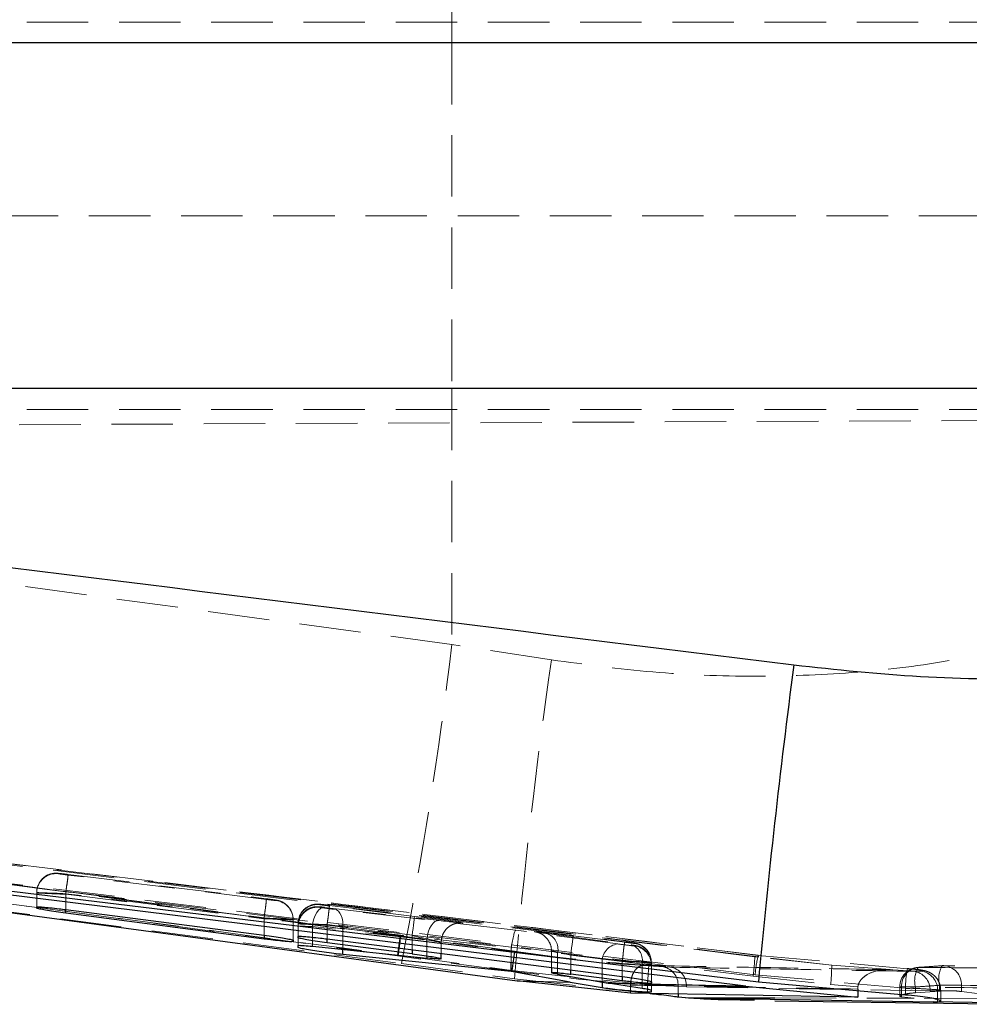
# Model space of a CAD drawing. Header units: millimetres. Extents: x 34 to 407, y 41 to 288.
# Tile 6 of 20: x 220 to 239, y 111 to 132. Entities that reach past the tile are written whole.
import ezdxf

# ---------------------------------------------------------------- set-up
doc = ezdxf.new("R2010")
doc.units = ezdxf.units.MM
doc.linetypes.add('HIDDEN', pattern=[1.905, 1.27, -0.635])

msp = doc.modelspace()

# ---------------------------------------------------------------- linework, layer by layer
at = {"color": 7, "linetype": 'HIDDEN', "lineweight": 18}
for p, q in [((228.4828, 131.3111), (228.4828, 136.5951)), ((240.0224, 131.7411), (190.0224, 131.7411)), ((193.583, 131.3111), (228.4828, 131.3111)), ((228.4828, 131.3111), (228.4828, 124.1711)), ((228.4828, 131.3111), (240.3967, 131.3111)), ((188.5986, 127.7411), (242.3947, 127.7411)), ((193.583, 124.1711), (228.4828, 124.1711)), ((228.4828, 124.1711), (228.4828, 118.8872)), ((228.4828, 124.1711), (240.3967, 124.1711)), ((240.0224, 123.7411), (190.0224, 123.7411)), ((189.066, 123.2921), (260.2584, 123.6028)), ((189.066, 123.2921), (243.0746, 123.5278)), ((228.4828, 118.8872), (193.6831, 123.6035)), ((230.5388, 118.5685), (228.4828, 118.8872)), ((234.7393, 112.437), (197.4155, 117.0363)), ((209.7013, 115.5436), (222.5563, 113.9685)), ((220.3544, 114.152), (220.3544, 114.1594)), ((220.5544, 114.1373), (224.6522, 113.633)), ((224.6522, 113.6207), (220.5544, 114.1249)), ((227.3569, 112.4552), (215.5078, 114.0425)), ((216.6168, 113.7217), (227.4415, 112.2955)), ((219.9055, 113.4657), (219.9055, 113.7624)), ((219.9055, 113.7624), (219.9055, 113.7551)), ((219.9055, 113.7551), (219.9055, 113.4426)), ((220.5055, 113.7403), (220.5055, 113.4119)), ((224.6033, 113.236), (220.5055, 113.7403)), ((220.5055, 113.7279), (224.6033, 113.2237)), ((220.5055, 113.4119), (220.5055, 113.7279)), ((224.8522, 113.6059), (224.8522, 113.5986)), ((225.7543, 113.4573), (225.7544, 113.4681)), ((225.7544, 113.5138), (225.7544, 113.5211)), ((225.9544, 113.499), (232.0522, 112.7487)), ((227.7104, 113.2706), (225.9544, 113.4867)), ((225.8529, 113.4581), (228.2175, 113.1847)), ((229.8066, 112.987), (226.0627, 113.4172)), ((224.6033, 112.8825), (224.6033, 113.236)), ((224.6033, 113.2237), (224.6033, 112.8825)), ((225.2033, 113.2089), (225.2033, 112.7784)), ((225.2033, 113.2016), (225.2033, 113.2089)), ((225.2033, 112.7524), (225.2033, 113.2016)), ((225.3056, 113.1241), (225.3055, 113.1168)), ((225.3055, 113.1168), (225.3055, 112.8314)), ((225.3055, 112.6689), (225.3055, 113.0711)), ((225.3055, 113.0603), (225.3055, 112.6293)), ((225.3056, 112.8566), (225.3056, 113.1241)), ((227.9658, 112.7877), (225.6013, 113.0611)), ((225.6013, 113.0611), (225.6013, 112.6538)), ((225.9055, 113.0897), (227.6616, 112.8736)), ((225.9055, 112.8061), (225.9055, 113.0897)), ((225.9056, 113.1021), (225.9056, 112.8061)), ((232.0034, 112.3517), (225.9056, 113.1021)), ((226.2307, 113.0202), (229.7111, 112.6203)), ((226.2307, 112.5888), (226.2307, 113.0202)), ((227.6616, 112.8736), (227.6616, 112.582)), ((231.9127, 112.7019), (229.8066, 112.987)), ((230.4437, 112.9167), (232.188, 112.6817)), ((232.0522, 112.7363), (230.9872, 112.8674)), ((227.7528, 112.8118), (229.7818, 112.5394)), ((227.9658, 112.4096), (227.9658, 112.7877)), ((228.2616, 112.5054), (228.2616, 112.7379)), ((232.2522, 112.7215), (232.2522, 112.7142)), ((232.2522, 112.672), (232.2522, 112.662)), ((229.7281, 112.1381), (227.3569, 112.4552)), ((227.3756, 112.4675), (229.7231, 112.1535)), ((229.707, 112.5591), (231.5849, 112.305)), ((229.707, 112.3209), (229.707, 112.5591)), ((230.5383, 112.5587), (230.5383, 112.2148)), ((230.6666, 112.5198), (230.6666, 112.0793)), ((232.4109, 112.2847), (230.6666, 112.5198)), ((230.9383, 112.4704), (232.0034, 112.3393)), ((230.9383, 112.1638), (230.9383, 112.4704)), ((234.8118, 112.4688), (234.813, 112.4666)), ((234.813, 112.4666), (237.8937, 112.191)), ((227.4415, 112.2955), (229.7737, 111.9834)), ((231.5849, 112.305), (231.5849, 111.9175)), ((232.0034, 112.0278), (232.0034, 112.3517)), ((232.0034, 112.3393), (232.0034, 112.0278)), ((232.4109, 111.7815), (232.4109, 112.2847)), ((232.6459, 112.2462), (232.4641, 112.2595)), ((232.6033, 112.275), (232.6033, 111.7437)), ((232.6033, 112.265), (232.6033, 112.275)), ((232.6033, 111.715), (232.6033, 112.265)), ((232.6034, 112.3246), (232.6034, 111.9216)), ((232.6034, 112.3172), (232.6034, 112.3246)), ((232.6034, 111.8929), (232.6034, 112.3172)), ((232.6459, 112.2462), (232.9863, 112.2224)), ((234.7393, 112.437), (234.8145, 112.4354)), ((236.3286, 112.2664), (234.7393, 112.437)), ((236.3286, 112.2664), (234.8145, 112.4354)), ((237.5395, 112.1715), (236.3286, 112.2664)), ((238.6117, 112.2534), (238.6436, 112.2546)), ((229.7231, 112.1535), (232.5213, 111.855)), ((232.9863, 112.2224), (232.8158, 112.2343)), ((237.8534, 111.7881), (234.7471, 112.0658)), ((238.0174, 112.138), (237.4855, 112.1717)), ((237.4855, 112.1717), (237.5395, 112.1715)), ((238.1711, 112.1417), (238.0174, 112.138)), ((229.7737, 111.9834), (232.5213, 111.6834)), ((232.1716, 111.8528), (232.1722, 111.8748)), ((232.1716, 111.8528), (232.1716, 111.6852)), ((232.5213, 111.855), (232.5213, 111.6834)), ((234.7042, 112.0347), (236.3065, 111.8624)), ((236.3065, 111.8624), (236.8682, 111.8144)), ((239.0082, 111.8486), (238.5578, 111.8486)), ((238.5578, 111.8486), (238.5578, 111.7286)), ((239.0082, 111.7168), (239.0082, 111.8486)), ((232.5213, 111.6834), (232.582, 111.6777)), ((233.1561, 111.8294), (233.3292, 111.8173)), ((233.1561, 111.8294), (233.1561, 111.6673)), ((233.3292, 111.8173), (238.363, 111.7327)), ((236.8682, 111.8144), (236.8656, 111.7704)), ((237.7354, 111.8133), (237.7354, 111.6263)), ((238.0594, 111.8133), (237.7355, 111.8133)), ((237.773, 111.8133), (237.773, 111.6083)), ((237.8534, 111.7881), (237.8534, 111.646)), ((238.0594, 111.6931), (238.0594, 111.8133)), ((238.0594, 111.6931), (238.5578, 111.7286)), ((238.363, 111.7327), (238.5179, 111.737)), ((238.5179, 111.737), (238.5179, 111.5082)), ((238.5828, 111.523), (238.5828, 111.7439)), ((239.0082, 111.7168), (239.3351, 111.6782)), ((235.1524, 111.5871), (238.0317, 111.5835)), ((238.0317, 111.5835), (237.773, 111.6083)), ((243.3212, 111.5315), (238.0317, 111.5835))]:
    msp.add_line(p, q, dxfattribs=at)
at = {"color": 7, "linetype": 'Continuous', "lineweight": 25}
for p, q in [((240.7675, 131.3111), (193.4203, 131.3111)), ((240.7675, 124.1711), (193.4203, 124.1711)), ((234.556, 111.832), (197.7705, 116.3791)), ((197.7383, 116.2676), (229.8311, 111.9397)), ((219.9055, 113.4426), (219.9055, 113.4657)), ((220.5055, 113.4119), (224.6033, 112.8825)), ((224.6033, 112.8039), (220.5055, 113.34)), ((225.3055, 112.8314), (225.3056, 112.8566)), ((225.2033, 112.7784), (225.2033, 112.7524)), ((225.3055, 112.6293), (225.3055, 112.6689)), ((225.6013, 112.6538), (227.9658, 112.4096)), ((227.6616, 112.5011), (225.9055, 112.7277)), ((225.9056, 112.8061), (232.0034, 112.0278)), ((229.707, 112.1331), (226.2307, 112.4828)), ((228.2616, 112.3966), (228.2616, 112.5054)), ((229.707, 112.1331), (229.707, 112.3209)), ((230.9273, 111.9134), (229.707, 112.1331)), ((230.5383, 112.2148), (230.5383, 112.1095)), ((230.6666, 112.0793), (231.7121, 111.8951)), ((232.0034, 111.9405), (230.9383, 112.078)), ((232.1716, 111.6852), (229.8311, 111.9397)), ((229.8311, 111.9397), (230.9273, 111.9134)), ((230.9273, 111.9134), (231.5849, 111.8035)), ((232.4109, 111.7815), (231.7121, 111.8951)), ((232.6034, 111.9216), (232.6034, 111.8929)), ((237.8534, 111.646), (234.8145, 111.9154)), ((236.8656, 111.6), (232.1716, 111.6852)), ((232.6033, 111.715), (232.6033, 111.7437)), ((234.556, 111.832), (236.8656, 111.6)), ((236.8656, 111.7704), (236.8656, 111.6)), ((233.1561, 111.6088), (233.3785, 111.5893)), ((233.3785, 111.5893), (238.4282, 111.5072)), ((234.7387, 111.5876), (235.1524, 111.5871)), ((235.1523, 111.5276), (240.0641, 111.4621)), ((238.4282, 111.5072), (238.5179, 111.5082)), ((241.1664, 111.4556), (238.4282, 111.5072))]:
    msp.add_line(p, q, dxfattribs=at)
at = {"color": 8, "linetype": 'Continuous', "lineweight": 25}
for p, q in [((220.5055, 113.34), (220.5055, 113.4119)), ((224.6033, 112.8825), (224.6033, 112.8039)), ((225.9055, 112.7277), (225.9055, 112.8061)), ((226.2307, 112.4828), (226.2307, 112.5888)), ((227.6616, 112.582), (227.6616, 112.5011)), ((230.9383, 112.078), (230.9383, 112.1638)), ((231.5849, 111.9175), (231.5849, 111.8035)), ((232.0034, 112.0278), (232.0034, 111.9405)), ((233.1561, 111.6673), (233.1561, 111.6088)), ((233.3785, 111.5893), (234.7387, 111.5876))]:
    msp.add_line(p, q, dxfattribs=at)
at = {"color": 7, "linetype": 'Continuous', "lineweight": 25, "flags": 128}
msp.add_lwpolyline([(234.8145, 111.9154), (218.7037, 113.866), (197.0433, 116.4869)], dxfattribs=at)
at = {"color": 7, "linetype": 'HIDDEN', "lineweight": 18, "flags": 128}
for points in [[(234.7471, 112.0658), (217.8335, 114.1371), (209.6362, 115.1408)], [(220.5544, 114.1373), (220.5535, 114.1305), (220.5508, 114.1085), (220.5464, 114.0721), (220.5403, 114.0228), (220.5329, 113.9624), (220.5244, 113.8934), (220.5151, 113.8184), (220.5055, 113.7403)], [(220.5055, 113.7279), (220.515, 113.8048), (220.5241, 113.8787), (220.5325, 113.947), (220.5398, 114.0069), (220.5459, 114.0563), (220.5505, 114.0933), (220.5533, 114.1164), (220.5544, 114.1249)], [(222.5563, 113.9685), (225.81, 113.5698), (234.813, 112.4666)], [(224.6522, 113.633), (224.6514, 113.6262), (224.6487, 113.6042), (224.6442, 113.5679), (224.6381, 113.5185), (224.6307, 113.4582), (224.6222, 113.3891), (224.613, 113.3141), (224.6033, 113.236)], [(224.6033, 113.2237), (224.6128, 113.3005), (224.6219, 113.3745), (224.6303, 113.4427), (224.6377, 113.5026), (224.6437, 113.552), (224.6483, 113.589), (224.6511, 113.6122), (224.6522, 113.6207)], [(225.9544, 113.4867), (225.9534, 113.4782), (225.9505, 113.455), (225.9459, 113.4181), (225.9399, 113.3687), (225.9325, 113.3087), (225.9241, 113.2405), (225.915, 113.1665), (225.9055, 113.0897)], [(225.9056, 113.1021), (225.9152, 113.1801), (225.9244, 113.2551), (225.9329, 113.3242), (225.9403, 113.3845), (225.9464, 113.4339), (225.9509, 113.4703), (225.9536, 113.4923), (225.9544, 113.499)], [(225.8529, 113.4581), (225.8111, 113.4557), (225.7691, 113.4366), (225.7285, 113.4018), (225.691, 113.3526), (225.6583, 113.2912), (225.6318, 113.2201), (225.6125, 113.1423), (225.6013, 113.0611)], [(226.0627, 113.4172), (226.1016, 113.4046), (226.1373, 113.3787), (226.1688, 113.3403), (226.1949, 113.2907), (226.2147, 113.2318), (226.2276, 113.1655), (226.2329, 113.0941), (226.2307, 113.0202)], [(227.7104, 113.2706), (227.7094, 113.2621), (227.7065, 113.239), (227.702, 113.202), (227.6959, 113.1526), (227.6885, 113.0926), (227.6801, 113.0244), (227.671, 112.9505), (227.6616, 112.8736)], [(228.2175, 113.1847), (228.1757, 113.1822), (228.1336, 113.1632), (228.093, 113.1284), (228.0556, 113.0792), (228.0229, 113.0178), (227.9963, 112.9467), (227.977, 112.8689), (227.9658, 112.7877)], [(227.4268, 112.8693), (227.4247, 112.8657), (227.4226, 112.8627), (227.4207, 112.8604), (227.4188, 112.8586), (227.417, 112.8574), (227.4152, 112.8569), (227.4136, 112.8569), (227.412, 112.8576)], [(230.9383, 112.4704), (230.9478, 112.5472), (230.9569, 112.6212), (230.9653, 112.6894), (230.9726, 112.7493), (230.9787, 112.7987), (230.9833, 112.8357), (230.9861, 112.8589), (230.9872, 112.8674)], [(232.0034, 112.3517), (232.013, 112.4297), (232.0222, 112.5048), (232.0307, 112.5738), (232.0381, 112.6342), (232.0442, 112.6835), (232.0487, 112.7199), (232.0514, 112.7419), (232.0522, 112.7487)], [(232.0034, 112.3393), (232.0128, 112.4162), (232.0219, 112.4901), (232.0303, 112.5583), (232.0377, 112.6183), (232.0438, 112.6677), (232.0483, 112.7047), (232.0512, 112.7278), (232.0522, 112.7363)], [(232.3878, 112.6795), (232.3229, 112.7062), (232.2522, 112.7215)], [(229.776, 112.5551), (229.7767, 112.5511), (229.7775, 112.5478), (229.7783, 112.545), (229.7793, 112.5429), (229.7803, 112.5414), (229.7814, 112.5405), (229.7825, 112.5401), (229.7838, 112.5405)]]:
    msp.add_lwpolyline(points, dxfattribs=at)
at = {"color": 7, "linetype": 'HIDDEN', "lineweight": 18}
for centre, radius, start, end in [((140.0397, 129.4805), 89.0753, 348.876368, 353.16992), ((349.424, 101.4188), 120.1158, 171.791488, 174.954123), ((220.3055, 113.7551), 0.4, 82.98357, 179.9968), ((220.3055, 113.7624), 0.4, 127.22368, 179.99794), ((220.3055, 113.7623), 0.4, 82.98565, 127.22269), ((224.8033, 113.2089), 0.4, 56.2183, 82.98662), ((224.8033, 113.2016), 0.4, 0.00252, 82.98778), ((224.8034, 113.2089), 0.4, 0.00126, 56.21741), ((225.7055, 113.1168), 0.4, 82.98342, 179.99743), ((225.7055, 113.1242), 0.3999, 118.59526, 180.00269), ((225.7055, 113.071), 0.4, 82.98536, 127.73535), ((225.7056, 113.1241), 0.4, 82.98593, 118.59926), ((225.7055, 113.0603), 0.4, 82.98329, 179.99756), ((225.7055, 113.0711), 0.4, 127.7343, 179.99988), ((253.2087, 109.1208), 26.066, 171.75763, 172.65048), ((204.4857, 115.5911), 23.102, 352.22918, 353.23389), ((230.3369, 112.5957), 0.3383, 347.02813, 71.59002), ((231.9557, 112.3326), 0.3718, 96.63713, 184.26877), ((232.0812, 112.3607), 0.3384, 347.02974, 71.58841), ((232.2034, 112.3172), 0.4, 0.0012, 82.98789), ((232.2033, 112.275), 0.4, 46.88453, 82.98774), ((232.2033, 112.265), 0.4, 0.00376, 82.98654), ((232.2034, 112.3245), 0.4, 0.00154, 62.54891), ((206.8903, 115.3677), 23.058, 351.98695, 352.99357), ((255.5456, 108.7709), 26.0361, 171.67545, 172.56932), ((232.2034, 112.275), 0.3999, 359.99974, 46.88764), ((237.2865, 111.8648), 2.5474, 166.2839, 175.47403), ((235.0751, 112.4632), 0.2621, 179.24857, 186.08236), ((208.8514, 113.78), 23.748, 355.35055, 356.32879), ((231.7351, 112.4969), 3.0048, 351.15137, 358.85861), ((233.4181, 112.2227), 2.9108, 352.89003, 0.86127), ((239.0628, 111.9873), 0.5237, 149.46823, 195.35792), ((238.6398, 111.8486), 0.406, 92.5287, 94.39701), ((238.6398, 111.8486), 0.406, 89.46352, 90.77185), ((238.6216, 111.8681), 0.3871, 357.11561, 86.74369), ((232.776, 111.8554), 0.3809, 356.07638, 84.00442), ((232.9394, 111.8351), 0.3902, 357.39059, 83.10348), ((237.4592, 111.838), 0.3347, 85.49542, 97.46053), ((238.1414, 111.8133), 0.406, 93.69936, 180), ((238.1651, 111.8289), 0.3924, 96.91565, 182.26673), ((239.8652, 111.7905), 2.0118, 168.51866, 180.06912), ((237.9734, 111.7505), 0.39, 357.38733, 83.51689), ((238.5727, 111.9461), 0.5301, 149.08244, 194.49972), ((238.12, 111.747), 0.398, 358.56293, 82.62858)]:
    msp.add_arc(centre, radius, start, end, dxfattribs=at)
at = {"color": 7, "linetype": 'Continuous', "lineweight": 25}
msp.add_arc((410.3646, 95.6317), 176.3038, 172.559063, 174.700505, dxfattribs=at)
at = {"color": 7, "linetype": 'HIDDEN', "lineweight": 18}
for centre, major_axis, ratio, start_param, end_param in [((220.5544, 114.1348), (0.2, -0.0246), 0.0124303, 1.572314, 3.1431103), ((220.5544, 114.1274), (0.2, -0.0246), 0.0124303, 3.1431103, 4.7139066), ((220.5055, 113.7378), (0.6, -0.0246), 0.0041991, 1.5709564, 3.1417527), ((220.5055, 113.7305), (0.6, -0.0246), 0.0041991, 3.1417527, 4.712549), ((224.6522, 113.6305), (0.2, -0.0246), 0.0124303, 0.0015176, 1.572314), ((224.6522, 113.6232), (0.2, -0.0246), 0.0124303, 4.7139066, 6.2847029), ((225.9544, 113.4965), (0.2, -0.0246), 0.0124303, 1.572314, 3.1431103), ((225.9544, 113.4892), (0.2, -0.0246), 0.0124303, 3.1431103, 4.7139066), ((225.9544, 113.4435), (0.2, -0.0246), 0.0124303, 2.1041086, 3.1431103), ((225.9543, 113.4326), (0.2, -0.0246), 0.0124303, 3.1431103, 4.5173729), ((225.9543, 113.4326), (0.2, -0.0246), 0.0124303, 4.5173729, 5.2867652), ((227.7104, 113.258), (1, -0.1231), 0.0124303, 0.5182238, 1.572314), ((224.6033, 113.2335), (0.6, -0.0246), 0.0041991, 0.00016, 1.5709564), ((224.6033, 113.2262), (0.6, -0.0246), 0.0041991, 4.712549, 6.2833453), ((225.9055, 113.0922), (0.6, -0.0246), 0.0041991, 3.1417527, 4.712549), ((225.9055, 113.0465), (0.6, -0.0246), 0.0041991, 2.102751, 3.1417527), ((225.9056, 113.0995), (0.6, -0.0246), 0.0041991, 1.5709564, 3.1417527), ((227.7104, 113.258), (1, -0.1231), 0.0124303, 5.2457012, 6.1107579), ((227.7104, 113.258), (1, -0.1231), 0.0124303, 6.1107579, 6.8014091), ((227.6616, 112.861), (0.6, -0.1231), 0.0201817, 5.2483122, 7.8581103), ((229.7578, 112.59), (0.0497, 0.3969), 0.1255077, 0.0161355, 1.5101379), ((230.9872, 112.8573), (0.8, -0.0985), 0.0124303, 2.1094265, 3.3769454), ((230.9872, 112.8573), (0.8, -0.0985), 0.0124303, 3.3769454, 3.9671609), ((230.9872, 112.8573), (0.8, -0.0985), 0.0124303, 1.572314, 2.1094265), ((232.0522, 112.6866), (0.2, -0.0246), 0.0124303, 3.9422187, 6.2847029), ((232.0522, 112.7461), (0.2, -0.0246), 0.0124303, 0.0015176, 1.572314), ((232.0522, 112.7388), (0.2, -0.0246), 0.0124303, 4.7139066, 6.2847029), ((232.0522, 112.6966), (0.2, -0.0246), 0.0124303, 0.0015176, 0.8255683), ((230.052, 112.5502), (-0.0289, 0.4012), 0.8567119, 1.333972, 1.487028), ((230.9383, 112.4603), (0.4, -0.0985), 0.023795, 1.5766438, 3.9714907), ((232.0034, 112.3492), (0.6, -0.0246), 0.0041991, 0.00016, 1.5709564), ((232.0034, 112.3419), (0.6, -0.0246), 0.0041991, 4.712549, 6.2833453), ((232.0033, 112.2996), (0.6, -0.0246), 0.0041991, 0.00016, 0.8242107)]:
    msp.add_ellipse(centre, major_axis=major_axis, ratio=ratio, start_param=start_param, end_param=end_param, dxfattribs=at)
at = {"color": 7, "linetype": 'Continuous', "lineweight": 25}
for points, knots in [([(193.5131, 123.6448), (195.616, 123.3896), (209.6301, 121.6895), (223.6389, 119.9458), (235.5455, 118.4638)], [0, 0, 0, 0, 0.1500621, 1, 1, 1, 1]), ([(235.5455, 118.4638), (236.4177, 118.37), (238.166, 118.1821), (239.9236, 118.1705), (240.8044, 118.1648)], [0, 0, 0, 0, 0.4988332, 1, 1, 1, 1]), ([(219.9055, 113.4657), (219.912, 113.4675), (219.9251, 113.4711), (220.0268, 113.465), (220.1768, 113.451), (220.3458, 113.4321), (220.459, 113.4178), (220.5055, 113.4119)], [0, 0, 0, 0, 0.2122585, 0.4245196, 0.6369119, 0.8505579, 1, 1, 1, 1]), ([(220.5055, 113.34), (220.4375, 113.3492), (220.3013, 113.3675), (220.1204, 113.3955), (219.9846, 113.4195), (219.915, 113.4353), (219.9081, 113.4406), (219.9055, 113.4426)], [0, 0, 0, 0, 0.21721317, 0.43441928, 0.65149321, 0.86721089, 1, 1, 1, 1]), ([(224.6033, 112.8825), (224.6714, 112.8734), (224.8075, 112.8553), (224.9884, 112.8272), (225.1242, 112.8028), (225.1939, 112.7863), (225.2007, 112.7806), (225.2033, 112.7784)], [0, 0, 0, 0, 0.217138, 0.4342712, 0.651354, 0.8672133, 1, 1, 1, 1]), ([(225.3056, 112.8566), (225.3121, 112.8587), (225.3251, 112.8628), (225.4269, 112.8576), (225.5769, 112.8443), (225.7458, 112.826), (225.859, 112.8119), (225.9056, 112.8061)], [0, 0, 0, 0, 0.21231812, 0.4246511, 0.63702659, 0.85056289, 1, 1, 1, 1]), ([(225.2033, 112.7524), (225.1968, 112.7503), (225.1838, 112.746), (225.0821, 112.7512), (224.9322, 112.7647), (224.7633, 112.7835), (224.65, 112.7979), (224.6033, 112.8039)], [0, 0, 0, 0, 0.2122285, 0.4244613, 0.6367019, 0.8501386, 1, 1, 1, 1]), ([(225.9055, 112.7277), (225.8375, 112.7368), (225.7014, 112.7549), (225.5205, 112.7829), (225.3847, 112.8072), (225.315, 112.8236), (225.3082, 112.8293), (225.3055, 112.8314)], [0, 0, 0, 0, 0.2171394, 0.4342747, 0.6513562, 0.8671891, 1, 1, 1, 1]), ([(225.3055, 112.6689), (225.3122, 112.6711), (225.3255, 112.6754), (225.4286, 112.6705), (225.5418, 112.6595), (225.6013, 112.6538)], [0, 0, 0, 0, 0.3216243, 0.6432528, 1, 1, 1, 1]), ([(226.2307, 112.4828), (226.1702, 112.4894), (226.0491, 112.5025), (225.8417, 112.5296), (225.6437, 112.5585), (225.4741, 112.5867), (225.3545, 112.6104), (225.3092, 112.6236), (225.3062, 112.6282), (225.3055, 112.6293)], [0, 0, 0, 0, 0.1576291, 0.3152123, 0.4738192, 0.6331595, 0.7922061, 0.9500741, 1, 1, 1, 1]), ([(227.6616, 112.5011), (227.7296, 112.492), (227.8658, 112.4738), (228.0465, 112.4456), (228.1831, 112.4207), (228.2597, 112.4018), (228.2681, 112.391), (228.2078, 112.3897), (228.1, 112.3965), (228.0054, 112.4058), (227.9658, 112.4096)], [0, 0, 0, 0, 0.1309943, 0.2619853, 0.3929786, 0.523259, 0.6523847, 0.7804288, 0.9079443, 1, 1, 1, 1]), ([(230.5439, 112.1095), (230.5431, 112.1109), (230.541, 112.1146), (230.5871, 112.1139), (230.6722, 112.108), (230.7887, 112.0963), (230.8828, 112.0852), (230.9328, 112.0787), (230.9383, 112.078)], [0, 0, 0, 0, 0.12123375, 0.33407714, 0.54623147, 0.75899881, 0.97339674, 1, 1, 1, 1]), ([(230.6666, 112.0793), (230.636, 112.0849), (230.5746, 112.0962), (230.5533, 112.1033), (230.5426, 112.1068)], [0, 0, 0, 0, 0.499919, 1, 1, 1, 1]), ([(231.7121, 111.8951), (232.2896, 111.882), (233.2385, 111.8603), (234.1854, 111.8399), (234.556, 111.832)], [0, 0, 0, 0, 0.6086265, 1, 1, 1, 1]), ([(232.0034, 112.0278), (232.0714, 112.0188), (232.2075, 112.0008), (232.3884, 111.9725), (232.5242, 111.9475), (232.5939, 111.9303), (232.6008, 111.924), (232.6034, 111.9216)], [0, 0, 0, 0, 0.2170702, 0.4341363, 0.6512603, 0.8672735, 1, 1, 1, 1]), ([(232.6034, 111.8929), (232.5968, 111.8904), (232.5838, 111.8854), (232.4821, 111.8896), (232.3322, 111.9022), (232.1633, 111.9204), (232.0501, 111.9346), (232.0034, 111.9405)], [0, 0, 0, 0, 0.21229226, 0.42459877, 0.6368222, 0.85011291, 1, 1, 1, 1]), ([(231.5849, 111.8035), (231.6382, 111.7958), (231.7449, 111.7805), (231.9472, 111.7573), (232.1524, 111.7373), (232.3416, 111.722), (232.4904, 111.7129), (232.586, 111.71), (232.5977, 111.7134), (232.6033, 111.715)], [0, 0, 0, 0, 0.1453821, 0.2907665, 0.4360728, 0.5807849, 0.7247241, 0.8679976, 1, 1, 1, 1]), ([(232.6033, 111.7437), (232.5966, 111.747), (232.5833, 111.7535), (232.5, 111.7681), (232.4321, 111.7783), (232.4109, 111.7815)], [0, 0, 0, 0, 0.4077277, 0.8153783, 1, 1, 1, 1]), ([(232.582, 111.6777), (232.6405, 111.6725), (232.7781, 111.6601), (232.9686, 111.6363), (233.0954, 111.6182), (233.1437, 111.6107), (233.1561, 111.6088)], [0, 0, 0, 0, 0.2395481, 0.5633012, 0.8879698, 1, 1, 1, 1]), ([(238.5179, 111.5082), (238.544, 111.5105), (238.596, 111.515), (238.575, 111.5357), (238.4818, 111.5645), (238.3191, 111.597), (238.1021, 111.6279), (237.9375, 111.6399), (237.8534, 111.646)], [0, 0, 0, 0, 0.1638218, 0.3276406, 0.4919672, 0.6581306, 0.8252949, 1, 1, 1, 1]), ([(233.314, 111.5972), (233.3875, 111.5911), (233.8617, 111.5516), (234.3362, 111.551), (234.7371, 111.5505)], [0, 0, 0, 0, 0.1551876, 1, 1, 1, 1])]:
    msp.add_open_spline(points, degree=3, knots=knots, dxfattribs=at)
at = {"color": 7, "linetype": 'HIDDEN', "lineweight": 18}
for points, knots in [([(240.6197, 118.9447), (239.9892, 118.8002), (238.7209, 118.5096), (236.7452, 118.281), (234.7097, 118.2043), (232.6314, 118.2863), (231.2364, 118.4744), (230.5388, 118.5685)], [0, 0, 0, 0, 0.19514041, 0.39254316, 0.58995929, 0.79496483, 1, 1, 1, 1]), ([(227.4268, 112.8693), (221.7922, 113.614), (211.677, 114.9507), (201.5685, 116.3373), (197.0909, 116.9514)], [0, 0, 0, 0, 0.557039, 1, 1, 1, 1]), ([(197.0366, 116.5493), (201.5148, 115.9351), (211.6243, 114.5483), (221.7405, 113.2119), (227.3756, 112.4675)], [0, 0, 0, 0, 0.44297411, 1, 1, 1, 1]), ([(197.7705, 116.5857), (198.678, 116.4745), (210.9902, 114.9661), (223.3008, 113.4443), (234.7042, 112.0347)], [0, 0, 0, 0, 0.0737026, 1, 1, 1, 1]), ([(234.8145, 112.4354), (229.4435, 113.1035), (221.0729, 114.1447), (212.7013, 115.1746), (209.7013, 115.5436)], [0, 0, 0, 0, 0.6416466, 1, 1, 1, 1]), ([(207.9755, 115.4714), (211.1842, 115.0336), (217.6764, 114.1477), (224.1721, 113.2877), (227.4573, 112.8527)], [0, 0, 0, 0, 0.4942439, 1, 1, 1, 1]), ([(215.5637, 114.4446), (215.8319, 114.4084), (217.1731, 114.2274), (221.1222, 113.6961), (224.8037, 113.2053), (227.412, 112.8576)], [0, 0, 0, 0, 0.0679255, 0.3396265, 1, 1, 1, 1]), ([(220.5544, 114.1373), (220.5276, 114.1406), (220.4739, 114.1471), (220.4036, 114.1551), (220.3622, 114.1594), (220.339, 114.1615), (220.3098, 114.1628), (220.2601, 114.1618), (220.1777, 114.1445), (220.1016, 114.1181), (220.0682, 114.0823), (220.0648, 114.0787)], [0, 0, 0, 0, 0.1381216, 0.2765619, 0.4213938, 0.4969588, 0.5347091, 0.6109293, 0.7484644, 0.974583, 1, 1, 1, 1]), ([(234.8118, 112.4691), (232.3604, 112.7692), (228.2749, 113.2693), (224.1894, 113.7688), (222.5554, 113.9686)], [0, 0, 0, 0, 0.6000403, 1, 1, 1, 1]), ([(225.0247, 113.5399), (225.014, 113.5475), (224.9868, 113.5668), (224.9425, 113.585), (224.9018, 113.5972), (224.8783, 113.6021), (224.864, 113.6047), (224.8405, 113.6085), (224.7991, 113.6143), (224.7255, 113.6239), (224.6757, 113.6301), (224.6522, 113.633)], [0, 0, 0, 0, 0.0847948, 0.2160173, 0.3101911, 0.3593442, 0.3972123, 0.4603848, 0.6751909, 0.8467366, 1, 1, 1, 1]), ([(225.85, 113.4585), (225.8351, 113.4602), (225.7968, 113.4646), (225.7617, 113.4682), (225.7384, 113.4702), (225.7084, 113.4716), (225.657, 113.4703), (225.5728, 113.4516), (225.4966, 113.4242), (225.4641, 113.3885), (225.4616, 113.3858)], [0, 0, 0, 0, 0.1124767, 0.2890509, 0.3802385, 0.4264533, 0.5237422, 0.6966486, 0.9774708, 1, 1, 1, 1]), ([(225.9544, 113.4991), (225.9276, 113.5023), (225.874, 113.5088), (225.8037, 113.5169), (225.7622, 113.5212), (225.7391, 113.5232), (225.7098, 113.5246), (225.6604, 113.5231), (225.5906, 113.5124), (225.5418, 113.4852), (225.5166, 113.4711)], [0, 0, 0, 0, 0.1542225, 0.3087909, 0.4705014, 0.5548767, 0.5970264, 0.6821332, 0.8356959, 1, 1, 1, 1]), ([(228.2626, 112.7378), (228.2668, 112.7843), (228.2751, 112.8741), (228.3397, 112.9844), (228.4176, 113.0599), (228.4955, 113.1047), (228.5639, 113.1274), (228.6154, 113.1356), (228.6444, 113.1372), (228.6586, 113.1373), (228.6662, 113.1371), (228.6659, 113.1371), (228.6658, 113.1371)], [0, 0, 0, 0, 0.1926259, 0.3719675, 0.5181677, 0.6417233, 0.7439317, 0.8203044, 0.8665665, 0.9038888, 0.9508832, 1, 1, 1, 1]), ([(227.412, 112.8576), (227.6803, 112.8219), (228.471, 112.7167), (229.2615, 112.6106), (229.7838, 112.5405)], [0, 0, 0, 0, 0.3393395, 1, 1, 1, 1]), ([(227.4141, 112.8566), (227.5129, 112.8436), (227.6258, 112.8288), (227.7388, 112.8137), (227.7528, 112.8118)], [0, 0, 0, 0, 0.8758099, 1, 1, 1, 1]), ([(229.776, 112.5551), (229.5078, 112.5914), (228.7249, 112.6975), (227.9417, 112.8012), (227.4268, 112.8693)], [0, 0, 0, 0, 0.3425883, 1, 1, 1, 1]), ([(230.2347, 112.9468), (230.2305, 112.9475), (230.2242, 112.9486), (230.2337, 112.9467), (230.2492, 112.9429), (230.2833, 112.9323), (230.3436, 112.9053), (230.4314, 112.8414), (230.5066, 112.7314), (230.5435, 112.6228), (230.5355, 112.5669), (230.5342, 112.5576)], [0, 0, 0, 0, 0.0979356, 0.1511443, 0.1938206, 0.2426705, 0.3499202, 0.4979976, 0.7404069, 0.9570273, 1, 1, 1, 1]), ([(232.3877, 112.6792), (232.371, 112.6873), (232.3413, 112.7016), (232.3018, 112.7127), (232.2783, 112.7178), (232.2641, 112.7203), (232.2405, 112.7242), (232.1992, 112.7299), (232.1255, 112.7396), (232.0757, 112.7458), (232.0522, 112.7487)], [0, 0, 0, 0, 0.1335351, 0.2376172, 0.2919346, 0.3338005, 0.4036092, 0.6410099, 0.8306201, 1, 1, 1, 1]), ([(232.4756, 112.5654), (232.4706, 112.5709), (232.4483, 112.5955), (232.4016, 112.624), (232.3465, 112.65), (232.3044, 112.6626), (232.2796, 112.668), (232.2651, 112.6706), (232.2421, 112.6744), (232.2143, 112.6782), (232.1926, 112.6812)], [0, 0, 0, 0, 0.0596099, 0.265649, 0.4311014, 0.5514682, 0.6156633, 0.6619911, 0.7352999, 1, 1, 1, 1]), ([(229.7838, 112.5405), (230.0522, 112.5055), (231.0034, 112.3817), (231.9596, 112.3028), (232.6459, 112.2462)], [0, 0, 0, 0, 0.2821994, 1, 1, 1, 1]), ([(229.821, 112.5374), (229.8764, 112.5293), (230.7359, 112.4042), (231.7654, 112.2897), (232.7394, 112.2443), (232.9038, 112.2367)], [0, 0, 0, 0, 0.0541414, 0.8403687, 1, 1, 1, 1]), ([(232.4641, 112.2595), (232.4637, 112.2595), (232.4626, 112.2596), (232.4597, 112.2598), (232.4565, 112.2601), (232.4521, 112.2604), (232.4179, 112.2618), (232.3599, 112.2474), (232.2841, 112.1866), (232.227, 112.1002), (232.1862, 111.9946), (232.1769, 111.9148), (232.1722, 111.8748)], [0, 0, 0, 0, 0.00173454, 0.00474799, 0.01353751, 0.02226114, 0.03646162, 0.27431603, 0.47987857, 0.65920617, 0.82942214, 1, 1, 1, 1]), ([(232.4641, 112.2595), (232.4671, 112.2594), (233.2838, 112.2443), (234.9575, 112.2141), (236.6284, 112.1861), (237.4855, 112.1717)], [0, 0, 0, 0, 0.00173453, 0.48797789, 1, 1, 1, 1]), ([(232.8158, 112.2343), (232.8106, 112.2349), (232.7904, 112.2373), (232.7372, 112.243), (232.6497, 112.2514), (232.5838, 112.2567), (232.5507, 112.2594)], [0, 0, 0, 0, 0.1020431, 0.3978219, 0.6974572, 1, 1, 1, 1]), ([(238.6117, 112.2534), (238.5081, 112.2456), (238.3435, 112.2333), (238.1789, 112.2225), (238.1178, 112.2185)], [0, 0, 0, 0, 0.6295345, 1, 1, 1, 1]), ([(244.5905, 112.2017), (244.4768, 112.2026), (243.9086, 112.2071), (241.9157, 112.2233), (240.0364, 112.2404), (238.6117, 112.2534)], [0, 0, 0, 0, 0.0570203, 0.2851025, 1, 1, 1, 1]), ([(232.1722, 111.8748), (232.172, 111.8748), (231.3553, 111.9414), (230.5416, 112.0397), (229.7281, 112.1381)], [0, 0, 0, 0, 0.0002706, 1, 1, 1, 1]), ([(238.0174, 112.138), (237.9038, 112.1398), (237.3356, 112.1488), (235.6585, 112.1759), (234.0951, 112.2031), (232.9863, 112.2224)], [0, 0, 0, 0, 0.06776044, 0.33880076, 1, 1, 1, 1]), ([(237.4157, 112.1699), (237.3965, 112.1682), (237.3481, 112.164), (237.2227, 112.1416), (237.0747, 112.089), (236.948, 111.9873), (236.8865, 111.898), (236.8738, 111.8401), (236.8682, 111.8144)], [0, 0, 0, 0, 0.0873901, 0.2206884, 0.5781701, 0.7751123, 0.9003888, 1, 1, 1, 1]), ([(237.5395, 112.1715), (237.5378, 112.1715), (237.4966, 112.1732), (237.4553, 112.1715), (237.4157, 112.1699)], [0, 0, 0, 0, 0.0412105, 1, 1, 1, 1]), ([(238.5778, 111.7442), (238.5765, 111.7834), (238.574, 111.8629), (238.5222, 111.9659), (238.456, 112.0443), (238.3859, 112.096), (238.3206, 112.1274), (238.2637, 112.1456), (238.191, 112.1623), (238.0834, 112.1781), (237.9605, 112.1895), (237.8974, 112.1931), (237.885, 112.1938)], [0, 0, 0, 0, 0.1157144, 0.2344472, 0.3345342, 0.4208793, 0.4950096, 0.5589768, 0.6342079, 0.8118312, 0.9628619, 1, 1, 1, 1]), ([(237.8937, 112.191), (237.9282, 112.1887), (237.9959, 112.1841), (238.0864, 112.1739), (238.1552, 112.1632), (238.1952, 112.1533), (238.2042, 112.1454), (238.1821, 112.1429), (238.1711, 112.1417)], [0, 0, 0, 0, 0.1757089, 0.3443427, 0.5106195, 0.6741066, 0.8368022, 1, 1, 1, 1]), ([(238.1178, 112.2185), (239.0996, 112.2087), (241.0911, 112.189), (243.0827, 112.1716), (244.0924, 112.1627)], [0, 0, 0, 0, 0.4929881, 1, 1, 1, 1]), ([(236.8656, 111.7704), (236.0828, 111.7836), (234.5181, 111.81), (232.9534, 111.8385), (232.1716, 111.8528)], [0, 0, 0, 0, 0.5002989, 1, 1, 1, 1]), ([(232.5213, 111.855), (232.6005, 111.8523), (232.7591, 111.8469), (232.9688, 111.8382), (233.0954, 111.8324), (233.1436, 111.83), (233.1561, 111.8294)], [0, 0, 0, 0, 0.29857695, 0.59712, 0.89596707, 1, 1, 1, 1]), ([(238.0594, 111.8133), (238.121, 111.8174), (238.2872, 111.8283), (238.4533, 111.8408), (238.5578, 111.8486)], [0, 0, 0, 0, 0.3704771, 1, 1, 1, 1]), ([(239.0082, 111.8486), (240.019, 111.8394), (242.013, 111.8211), (244.0069, 111.8051), (244.9901, 111.7972)], [0, 0, 0, 0, 0.5069274, 1, 1, 1, 1]), ([(237.773, 111.6083), (237.7578, 111.6124), (237.7276, 111.6205), (237.7402, 111.6385), (237.7951, 111.6581), (237.8906, 111.6767), (237.9867, 111.6879), (238.0455, 111.6921), (238.0594, 111.6931)], [0, 0, 0, 0, 0.1871365, 0.3742062, 0.5626788, 0.7522784, 0.9411883, 1, 1, 1, 1]), ([(243.7506, 111.7578), (242.7404, 111.7667), (240.7478, 111.784), (238.7553, 111.8037), (237.773, 111.8133)], [0, 0, 0, 0, 0.5070114, 1, 1, 1, 1]), ([(238.5182, 111.737), (238.5182, 111.737), (238.5533, 111.7382), (238.592, 111.741), (238.5758, 111.749), (238.4796, 111.7599), (238.3153, 111.7691), (238.0996, 111.7868), (237.9341, 111.773), (237.8535, 111.7881), (237.8534, 111.7881)], [0, 0, 0, 0, 0.0000816, 0.1645912, 0.3300762, 0.4952766, 0.6612961, 0.8277253, 0.9999151, 1, 1, 1, 1]), ([(238.5179, 111.737), (238.518, 111.737), (238.5181, 111.737), (238.5182, 111.737), (238.5182, 111.737)], [0, 0, 0, 0, 0.8072489, 1, 1, 1, 1]), ([(238.5578, 111.7286), (238.6029, 111.7313), (238.6931, 111.7368), (238.8245, 111.7359), (238.9384, 111.7292), (238.9848, 111.721), (239.0082, 111.7168)], [0, 0, 0, 0, 0.2486959, 0.4974208, 0.7458451, 1, 1, 1, 1])]:
    msp.add_open_spline(points, degree=3, knots=knots, dxfattribs=at)

doc.saveas('drawing.dxf')
